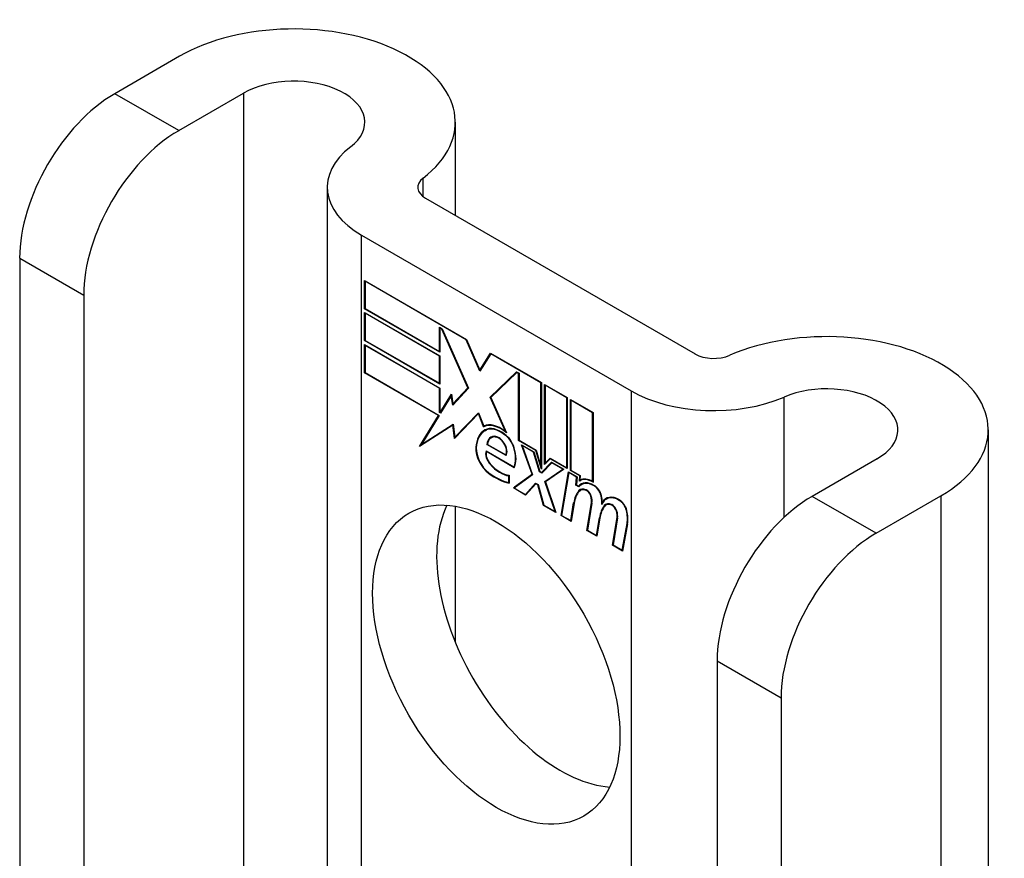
# Model space of a CAD drawing. Header units: inches. Extents: x 28 to 747, y 82 to 346.
# Tile 172 of 246: x 645.379 to 646.522, y 344.968 to 345.942. Entities that reach past the tile are written whole.
import ezdxf

# ---------------------------------------------------------------- set-up
doc = ezdxf.new("R2010")
doc.units = ezdxf.units.IN
doc.header["$MEASUREMENT"] = 0
doc.layers.add('Visible Edges(ANSI)', color=7, linetype='Continuous', lineweight=25)
doc.layers.add('Visible Tangent Edges(ANSI)', color=7, linetype='Continuous', lineweight=25)

msp = doc.modelspace()

# ---------------------------------------------------------------- linework, layer by layer
at = {"layer": 'Visible Edges(ANSI)'}
for p, q in [((645.5642, 345.8994), (645.4889, 345.8559)), ((645.5632, 345.813), (645.6385, 345.8565)), ((645.8843, 345.8228), (645.8843, 345.7146)), ((645.7357, 345.7472), (645.7357, 344.7487)), ((645.8498, 345.7345), (646.1626, 345.5539)), ((645.7755, 345.6916), (646.0884, 345.511)), ((645.3786, 345.6648), (645.3786, 344.8989)), ((645.779, 345.6062), (645.779, 345.639)), ((645.779, 345.639), (645.8973, 345.5707)), ((645.7796, 345.6381), (645.7801, 345.6384)), ((645.7796, 345.6381), (645.7796, 345.6065)), ((645.897, 345.5702), (645.7796, 345.6381)), ((645.4529, 345.6219), (645.4529, 344.8561)), ((645.779, 345.6062), (645.7796, 345.6065)), ((645.8663, 345.5558), (645.779, 345.6062)), ((645.779, 345.5692), (645.779, 345.6019)), ((645.779, 345.6019), (645.8663, 345.5516)), ((645.7796, 345.6065), (645.8658, 345.5568)), ((645.7796, 345.601), (645.7801, 345.6013)), ((645.7796, 345.601), (645.7796, 345.5695)), ((645.8658, 345.5513), (645.7796, 345.601)), ((645.8658, 345.5568), (645.8658, 345.5849)), ((645.8658, 345.5849), (645.8689, 345.5831)), ((645.8663, 345.584), (645.8668, 345.5843)), ((645.8687, 345.5827), (645.8663, 345.584)), ((645.8663, 345.584), (645.8663, 345.5558)), ((645.8687, 345.5827), (645.869, 345.5829)), ((645.8989, 345.5144), (645.8687, 345.5827)), ((645.8689, 345.5831), (645.8995, 345.514)), ((645.779, 345.5692), (645.7796, 345.5695)), ((645.8663, 345.5188), (645.779, 345.5692)), ((645.779, 345.5318), (645.779, 345.5646)), ((645.779, 345.5646), (645.8663, 345.5142)), ((645.7796, 345.5695), (645.8658, 345.5197)), ((645.7796, 345.5637), (645.7801, 345.564)), ((645.8658, 345.5139), (645.7796, 345.5637)), ((645.7796, 345.5637), (645.7796, 345.5321)), ((645.897, 345.5702), (645.8974, 345.5705)), ((645.9129, 345.5338), (645.897, 345.5702)), ((645.8973, 345.5707), (645.9129, 345.5351)), ((645.8658, 345.5568), (645.8663, 345.5571)), ((645.8658, 345.5513), (645.8663, 345.5516)), ((645.8658, 345.5197), (645.8658, 345.5513)), ((645.8663, 345.5516), (645.8663, 345.5188)), ((645.9129, 345.5351), (645.9252, 345.5546)), ((645.9255, 345.5538), (645.9129, 345.5338)), ((645.9252, 345.5546), (645.9843, 345.5205)), ((645.9255, 345.5538), (645.926, 345.5541)), ((645.9838, 345.5202), (645.9255, 345.5538)), ((645.9258, 345.5542), (645.9256, 345.5539)), ((645.779, 345.5318), (645.7796, 345.5321)), ((645.8648, 345.4823), (645.779, 345.5318)), ((645.7796, 345.5321), (645.8656, 345.4824)), ((645.9129, 345.5351), (645.9142, 345.5358)), ((645.914, 345.5355), (645.9139, 345.5357)), ((645.9248, 345.5036), (645.9554, 345.5332)), ((645.9556, 345.5324), (645.9254, 345.5032)), ((645.9262, 345.5044), (645.9557, 345.533)), ((645.9554, 345.5332), (645.9583, 345.5315)), ((645.9556, 345.5324), (645.9562, 345.5327)), ((645.9578, 345.5312), (645.9556, 345.5324)), ((645.9578, 345.5312), (645.9583, 345.5315)), ((645.9578, 345.4533), (645.9578, 345.5312)), ((645.9583, 345.5315), (645.9583, 345.4536)), ((645.8658, 345.5197), (645.8663, 345.52)), ((645.9838, 345.5202), (645.9843, 345.5205)), ((645.9838, 345.4232), (645.9838, 345.5202)), ((645.9843, 345.5205), (645.9843, 345.4199)), ((645.988, 345.4253), (645.988, 345.5183)), ((645.988, 345.5183), (646.0143, 345.5032)), ((645.9885, 345.5174), (645.9891, 345.5177)), ((645.9885, 345.5174), (645.9885, 345.4268)), ((646.0137, 345.5029), (645.9885, 345.5174)), ((645.8658, 345.5139), (645.8663, 345.5142)), ((645.8658, 345.4857), (645.8658, 345.5139)), ((645.8663, 345.5142), (645.8663, 345.486)), ((645.8668, 345.4857), (645.8798, 345.507)), ((645.8796, 345.5053), (645.8672, 345.4849)), ((645.8796, 345.5053), (645.88, 345.5056)), ((645.8813, 345.4944), (645.8796, 345.5053)), ((645.88, 345.5058), (645.8797, 345.5054)), ((645.8798, 345.507), (645.8815, 345.4958)), ((645.8995, 345.514), (645.8813, 345.4944)), ((645.8815, 345.4958), (645.8989, 345.5144)), ((645.8994, 345.5142), (645.883, 345.4966)), ((645.8989, 345.5144), (645.8993, 345.5146)), ((645.8815, 345.4958), (645.883, 345.4966)), ((645.8826, 345.4958), (645.8825, 345.4963)), ((645.9248, 345.5036), (645.9262, 345.5044)), ((645.9425, 345.4638), (645.9248, 345.5036)), ((645.9254, 345.5032), (645.9437, 345.4622)), ((645.9263, 345.5041), (645.9262, 345.5044)), ((646.0137, 345.5029), (646.0143, 345.5032)), ((646.0137, 345.4216), (646.0137, 345.5029)), ((646.0143, 345.5032), (646.0143, 345.4207)), ((646.018, 345.4185), (646.018, 345.501)), ((646.018, 345.501), (646.0442, 345.4859)), ((646.0185, 345.5001), (646.019, 345.5004)), ((646.0185, 345.5001), (646.0185, 345.4188)), ((646.0437, 345.4856), (646.0185, 345.5001)), ((645.8428, 345.4463), (645.8648, 345.4823)), ((645.8656, 345.4824), (645.845, 345.4486)), ((645.8648, 345.4823), (645.8653, 345.4826)), ((645.8658, 345.4857), (645.8663, 345.486)), ((645.8672, 345.4849), (645.8658, 345.4857)), ((645.8663, 345.486), (645.8668, 345.4857)), ((645.8668, 345.4857), (645.8681, 345.4864)), ((645.8679, 345.4861), (645.8677, 345.4862)), ((645.9111, 345.4845), (645.8833, 345.4556)), ((645.8837, 345.457), (645.9111, 345.4856)), ((645.8851, 345.4578), (645.9113, 345.4851)), ((645.9111, 345.4856), (645.9174, 345.4701)), ((645.9111, 345.4845), (645.9115, 345.4847)), ((645.9172, 345.4692), (645.9111, 345.4845)), ((646.0437, 345.4856), (646.0442, 345.4859)), ((646.0437, 345.4057), (646.0437, 345.4856)), ((646.0442, 345.4859), (646.0442, 345.4047)), ((645.8816, 345.4711), (645.8428, 345.4463)), ((645.845, 345.4486), (645.8819, 345.4722)), ((645.8464, 345.4494), (645.882, 345.4721)), ((645.8816, 345.4711), (645.882, 345.4714)), ((645.8833, 345.4556), (645.8816, 345.4711)), ((645.8819, 345.4722), (645.8837, 345.457)), ((645.9184, 345.4705), (645.9186, 345.47)), ((645.9172, 345.4692), (645.9186, 345.47)), ((645.9188, 345.4647), (645.9202, 345.4656)), ((645.9415, 345.4601), (645.942, 345.4603)), ((645.9425, 345.4638), (645.9429, 345.464)), ((646.503, 345.4656), (646.503, 344.3057)), ((645.8452, 345.4487), (645.8443, 345.4473)), ((645.845, 345.4486), (645.8464, 345.4494)), ((645.8837, 345.457), (645.8851, 345.4578)), ((645.8846, 345.4575), (645.8847, 345.457)), ((645.9211, 345.4486), (645.9217, 345.4489)), ((645.9432, 345.4358), (645.9211, 345.4486)), ((645.9217, 345.4488), (645.9429, 345.4366)), ((645.9259, 345.4564), (645.9274, 345.4572)), ((645.9578, 345.4533), (645.9583, 345.4536)), ((645.9777, 345.4418), (645.9578, 345.4533)), ((645.9583, 345.4536), (645.978, 345.4422)), ((645.9734, 345.4141), (645.9612, 345.4484)), ((645.9612, 345.4484), (645.9755, 345.4401)), ((645.9621, 345.4473), (645.9626, 345.4476)), ((645.92, 345.4413), (645.9524, 345.4226)), ((645.9204, 345.4404), (645.9209, 345.4407)), ((645.9527, 345.4217), (645.9204, 345.4404)), ((645.9429, 345.4366), (645.944, 345.4372)), ((645.9438, 345.4371), (645.9439, 345.437)), ((645.9621, 345.4473), (645.9741, 345.4136)), ((645.9752, 345.4397), (645.9621, 345.4473)), ((645.9752, 345.4397), (645.9756, 345.4399)), ((645.9821, 345.417), (645.9752, 345.4397)), ((645.9755, 345.4401), (645.9824, 345.4174)), ((645.9777, 345.4418), (645.9781, 345.442)), ((645.9843, 345.4199), (645.9777, 345.4418)), ((645.978, 345.4422), (645.9838, 345.4232)), ((645.9843, 345.4163), (645.9961, 345.4282)), ((645.9964, 345.4275), (645.9846, 345.4155)), ((645.9965, 345.428), (645.9857, 345.4171)), ((645.9946, 345.432), (645.988, 345.4253)), ((645.9885, 345.4268), (645.9944, 345.4328)), ((645.9885, 345.4268), (645.9899, 345.4277)), ((645.9894, 345.4273), (645.9894, 345.4267)), ((645.9899, 345.4277), (645.9948, 345.4325)), ((645.9944, 345.4328), (646.0137, 345.4216)), ((645.9946, 345.432), (645.9952, 345.4323)), ((646.0143, 345.4207), (645.9946, 345.432)), ((645.9961, 345.4282), (646.0105, 345.4199)), ((645.9964, 345.4275), (645.9969, 345.4278)), ((646.0093, 345.42), (645.9964, 345.4275)), ((646.3739, 345.4319), (646.2986, 345.3884)), ((645.9517, 345.3982), (645.9734, 345.4141)), ((645.9524, 345.4226), (645.9533, 345.4231)), ((645.9741, 345.4136), (645.9528, 345.3981)), ((645.9739, 345.4142), (645.9531, 345.399)), ((645.9533, 345.4231), (645.9533, 345.423)), ((645.9734, 345.4141), (645.9738, 345.4143)), ((645.9821, 345.417), (645.9826, 345.4173)), ((645.9846, 345.4155), (645.9821, 345.417)), ((645.9824, 345.4174), (645.9843, 345.4163)), ((645.9838, 345.4232), (645.9843, 345.4236)), ((645.9843, 345.4163), (645.9857, 345.4171)), ((645.9856, 345.4166), (645.9852, 345.4168)), ((645.9884, 345.4057), (646.0093, 345.42)), ((646.0105, 345.4199), (645.9891, 345.4052)), ((645.9898, 345.4065), (646.0099, 345.4202)), ((646.0071, 345.3662), (646.0156, 345.417)), ((646.016, 345.4161), (646.0077, 345.3664)), ((646.0093, 345.42), (646.0099, 345.4203)), ((646.0137, 345.4216), (646.0143, 345.4219)), ((646.0156, 345.417), (646.0257, 345.4112)), ((646.016, 345.4161), (646.0166, 345.4164)), ((646.0251, 345.4109), (646.016, 345.4161)), ((646.018, 345.4185), (646.0185, 345.4188)), ((646.0288, 345.4122), (646.018, 345.4185)), ((646.0185, 345.4188), (646.0294, 345.4125)), ((645.9464, 345.4123), (645.9469, 345.4126)), ((645.9464, 345.4044), (645.9464, 345.4123)), ((645.9464, 345.4044), (645.9469, 345.4047)), ((645.9469, 345.4129), (645.9469, 345.4037)), ((645.9657, 345.3907), (645.9776, 345.4037)), ((645.9779, 345.4029), (645.966, 345.3899)), ((645.9671, 345.3915), (645.9781, 345.4034)), ((645.9776, 345.4037), (645.9804, 345.4021)), ((645.9779, 345.4029), (645.9785, 345.4032)), ((645.98, 345.4017), (645.9779, 345.4029)), ((645.98, 345.4017), (645.9805, 345.4019)), ((645.9804, 345.4021), (645.987, 345.3784)), ((645.9884, 345.4057), (645.9898, 345.4065)), ((646.0001, 345.3708), (645.9884, 345.4057)), ((645.9891, 345.4052), (646.001, 345.3697)), ((645.99, 345.4059), (645.9898, 345.4065)), ((646.0243, 345.4015), (646.0251, 345.4109)), ((646.0243, 345.4015), (646.0249, 345.4019)), ((646.0257, 345.4112), (646.0249, 345.4018)), ((646.0251, 345.4109), (646.0256, 345.4112)), ((646.0284, 345.4062), (646.0288, 345.4122)), ((646.0288, 345.4122), (646.0294, 345.4126)), ((646.0288, 345.4065), (646.0302, 345.4073)), ((646.0294, 345.4125), (646.029, 345.4075)), ((646.0298, 345.4078), (646.0298, 345.4071)), ((646.0307, 345.4021), (646.0321, 345.403)), ((646.0437, 345.4057), (646.0442, 345.406)), ((645.9517, 345.3982), (645.9531, 345.399)), ((645.966, 345.3899), (645.9517, 345.3982)), ((645.9528, 345.3981), (645.9657, 345.3907)), ((645.9531, 345.399), (645.9536, 345.3987)), ((645.9657, 345.3907), (645.9671, 345.3915)), ((645.9666, 345.3912), (645.967, 345.391)), ((645.9867, 345.378), (645.98, 345.4017)), ((646.0278, 345.3995), (646.0243, 345.4015)), ((646.0249, 345.4018), (646.0275, 345.4003)), ((646.0275, 345.4003), (646.0289, 345.4011)), ((646.0287, 345.4006), (646.0284, 345.4008)), ((646.0296, 345.3955), (646.031, 345.3964)), ((646.0183, 345.3603), (646.0217, 345.3808)), ((646.0223, 345.3804), (646.0188, 345.3594)), ((646.0371, 345.3489), (646.0424, 345.381)), ((646.043, 345.3806), (646.0377, 345.3491)), ((646.0551, 345.3816), (646.0564, 345.3824)), ((646.0593, 345.3784), (646.0607, 345.3792)), ((646.0596, 345.3853), (646.061, 345.3861)), ((646.3728, 345.3456), (646.4481, 345.389)), ((645.8843, 345.3769), (645.8843, 345.2187)), ((645.9867, 345.378), (645.9872, 345.3783)), ((646.001, 345.3697), (645.9867, 345.378)), ((645.987, 345.3784), (646.0001, 345.3708)), ((646.0001, 345.3708), (646.0005, 345.371)), ((646.0573, 345.3777), (646.0587, 345.3785)), ((646.0071, 345.3662), (646.0077, 345.3665)), ((646.0188, 345.3594), (646.0071, 345.3662)), ((646.0077, 345.3664), (646.0183, 345.3603)), ((646.0183, 345.3603), (646.019, 345.3607)), ((646.0483, 345.343), (646.0517, 345.3635)), ((646.0522, 345.3631), (646.0487, 345.3421)), ((646.0517, 345.3635), (646.0524, 345.3638)), ((646.0667, 345.3317), (646.0721, 345.3638)), ((646.0726, 345.3634), (646.0674, 345.332)), ((646.078, 345.3259), (646.0838, 345.357)), ((646.0843, 345.3566), (646.0784, 345.325)), ((646.0371, 345.3489), (646.0377, 345.3492)), ((646.0487, 345.3421), (646.0371, 345.3489)), ((646.0377, 345.3491), (646.0483, 345.343)), ((646.0483, 345.343), (646.0489, 345.3434)), ((646.0667, 345.3317), (646.0674, 345.3321)), ((646.0784, 345.325), (646.0667, 345.3317)), ((646.0674, 345.332), (646.078, 345.3259)), ((646.078, 345.3259), (646.0786, 345.3262)), ((646.1883, 345.1974), (646.1883, 344.4315)), ((646.2625, 345.1545), (646.2625, 344.3886))]:
    msp.add_line(p, q, dxfattribs=at)
for centre, major_axis, start_param, end_param in [((645.6968, 345.8228), (0.1875, 0), 5.640144, 8.63938), ((645.6968, 345.8228), (0.0825, 0), 5.640144, 8.63938), ((645.4889, 345.7285), (-0.078, -0.1351), 3.926991, 5.497787), ((645.5632, 345.6856), (0.078, 0.1351), 0.785398, 2.356194), ((645.8717, 345.7472), (-0.136, 0), 5.640144, 7.068583), ((645.8717, 345.7472), (-0.031, 0), 5.640144, 7.068583), ((646.3155, 345.4656), (0.1875, 0), 5.497787, 8.497023), ((646.1845, 345.5665), (0.031, 0), 3.926991, 5.35543), ((646.3155, 345.4656), (0.0825, 0), 5.497787, 8.497023), ((646.1845, 345.5665), (-0.136, 0), 0.785398, 2.213838), ((645.9372, 345.4331), (-0.0206, 0.0357), 5.272274, 6.251395), ((645.9372, 345.4331), (-0.021, 0.0364), 5.317289, 6.229324), ((645.9386, 345.4339), (-0.0206, 0.0357), 6.047724, 6.251395), ((645.9433, 345.4223), (-0.0249, 0.0431), 6.268672, 7.008625), ((645.9433, 345.4223), (-0.0245, 0.0424), 6.268672, 7.008625), ((645.9447, 345.4231), (-0.0249, 0.0431), 0.028947, 0.295885), ((645.9372, 345.4331), (-0.0187, 0.0323), 5.330385, 6.268672), ((645.9372, 345.4331), (-0.0183, 0.0317), 5.329545, 6.268672), ((645.9447, 345.4231), (-0.0245, 0.0424), 6.268672, 6.283185), ((645.9386, 345.4339), (-0.0183, 0.0317), 6.051884, 6.268672), ((645.9404, 345.4458), (-0.0091, 0.0158), 4.343155, 5.413588), ((645.9404, 345.4458), (0.0095, -0.0165), 1.201563, 2.270327), ((645.9364, 345.4382), (-0.0109, 0.0188), 5.836026, 6.985262), ((645.9364, 345.4382), (-0.0105, 0.0182), 5.836026, 6.946368), ((645.9379, 345.4391), (-0.0109, 0.0188), 0.065067, 0.331662), ((645.9379, 345.4391), (-0.0105, 0.0182), 6.079217, 6.283185), ((645.9347, 345.4449), (0.0072, -0.0125), 1.678399, 2.694434), ((645.9347, 345.4449), (-0.0068, 0.0119), 4.819991, 5.836026), ((645.9355, 345.4455), (0.006, -0.0103), 0.287189, 1.678399), ((645.9355, 345.4455), (0.0063, -0.011), 0.251695, 1.678399), ((645.9256, 345.4338), (-0.0123, 0.0214), 0.72544, 2.208898), ((645.9256, 345.4338), (0.012, -0.0207), 3.867033, 5.35049), ((645.9285, 345.4329), (-0.0064, 0.011), 0.453624, 1.914249), ((645.9285, 345.4329), (0.006, -0.0104), 3.639467, 5.055842), ((645.9299, 345.4465), (0.0173, -0.0299), 0.38335, 1.201563), ((645.9299, 345.4465), (0.0176, -0.0305), 0.369234, 1.201563), ((645.9365, 345.4478), (-0.0196, 0.0339), 1.914249, 2.72139), ((645.9365, 345.4478), (0.0192, -0.0332), 5.055842, 5.891549), ((645.9309, 345.4721), (-0.0379, 0.0657), 2.208898, 2.658734), ((645.9309, 345.4721), (0.0376, -0.0651), 5.35049, 5.792995), ((646.0453, 345.3768), (-0.015, 0.026), 5.48867, 6.499805), ((646.0453, 345.3768), (-0.0146, 0.0253), 5.48867, 6.513784), ((646.0438, 345.3805), (-0.015, 0.026), 5.47676, 6.310847), ((646.0468, 345.3776), (-0.015, 0.026), 0.047158, 0.216619), ((646.0438, 345.3805), (-0.0154, 0.0266), 5.501665, 6.243634), ((646.0452, 345.3813), (-0.015, 0.026), 6.059998, 6.283185), ((646.0468, 345.3776), (-0.0146, 0.0253), 6.06115, 6.283185), ((646.0627, 345.3488), (-0.0294, 0.051), 0.219898, 0.610865), ((646.0627, 345.3488), (-0.0291, 0.0503), 0.219898, 0.610865), ((646.0642, 345.3496), (-0.0294, 0.051), 0.219898, 0.291612), ((646.0374, 345.3819), (-0.0083, 0.0143), 5.603031, 6.503084), ((646.0374, 345.3819), (-0.0079, 0.0136), 5.603031, 6.503084), ((646.0389, 345.3827), (-0.0083, 0.0143), 0.085815, 0.219898), ((646.0389, 345.3827), (-0.0079, 0.0136), 6.100483, 6.283185), ((646.0368, 345.389), (0.00412, -0.00714), 1.196548, 2.461438), ((646.0368, 345.389), (-0.00375, 0.0065), 4.33814, 5.603031), ((646.0455, 345.3909), (0.0063, -0.011), 1.081978, 2.347078), ((646.0455, 345.3909), (-0.006, 0.0103), 4.223571, 5.48867), ((646.0317, 345.3893), (-0.0077, 0.0133), 3.752458, 4.33814), ((646.0317, 345.3893), (0.0081, -0.014), 0.610865, 1.196548), ((646.0297, 345.3944), (-0.0176, 0.0305), 3.88819, 4.223571), ((646.0297, 345.3944), (0.018, -0.0312), 0.848525, 1.081978), ((646.0746, 345.3594), (-0.015, 0.0259), 5.492181, 6.733718), ((646.0746, 345.3594), (-0.0153, 0.0266), 5.492181, 6.613939), ((646.0311, 345.3953), (-0.0176, 0.0305), 3.959823, 3.971212), ((646.076, 345.3602), (-0.0153, 0.0266), 0.046088, 0.313087), ((646.0671, 345.3648), (-0.0083, 0.0143), 5.604299, 6.503622), ((646.0671, 345.3648), (-0.0079, 0.0136), 5.604299, 6.503242), ((646.0686, 345.3656), (-0.0083, 0.0143), 0.085815, 0.220437), ((646.0686, 345.3656), (-0.0079, 0.0136), 6.100483, 6.283185), ((646.076, 345.3602), (-0.015, 0.0259), 6.060079, 6.283185), ((646.0747, 345.3737), (0.0066, -0.0114), 1.107844, 2.350588), ((646.0747, 345.3737), (-0.0062, 0.0107), 4.249437, 5.492181), ((646.2986, 345.2611), (-0.078, -0.1351), 3.926991, 5.497787), ((646.0062, 345.236), (-0.1015, 0.1758), 0.374433, 2.76716), ((646.0928, 345.3321), (-0.0294, 0.051), 0.236534, 0.625184), ((646.0928, 345.3321), (-0.0291, 0.0503), 0.236639, 0.625276), ((646.0942, 345.3329), (-0.0294, 0.051), 0.236534, 0.291612), ((646.0665, 345.3718), (0.00412, -0.00714), 1.196401, 2.462706), ((646.0665, 345.3718), (-0.00375, 0.0065), 4.337994, 5.604299), ((646.0614, 345.3722), (-0.0077, 0.0133), 3.752322, 4.337994), ((646.0614, 345.3722), (0.0081, -0.014), 0.610998, 1.196401), ((646.0593, 345.3766), (-0.0176, 0.0305), 3.735005, 4.249437), ((646.0593, 345.3766), (0.018, -0.0312), 0.593412, 1.107844), ((646.3728, 345.2182), (0.078, 0.1351), 0.785398, 2.356194)]:
    msp.add_ellipse(centre, major_axis=major_axis, ratio=0.57735, start_param=start_param, end_param=end_param, dxfattribs=at)
msp.add_ellipse((645.9319, 345.1931), major_axis=(-0.1015, 0.1758), ratio=0.57735, dxfattribs=at)
at = {"layer": 'Visible Tangent Edges(ANSI)'}
for p, q in [((645.5632, 345.813), (645.4889, 345.8559)), ((645.6385, 345.8565), (645.6385, 344.8048)), ((645.8469, 345.7364), (645.8469, 345.7579)), ((645.7755, 344.7257), (645.7755, 345.6916)), ((645.3786, 345.6648), (645.4529, 345.6219)), ((646.0884, 345.511), (646.0884, 344.5451)), ((646.2661, 345.364), (646.2661, 345.5037)), ((645.9192, 345.4649), (645.9206, 345.4658)), ((645.9315, 345.4573), (645.9323, 345.4577)), ((645.9408, 345.4501), (645.9412, 345.4503)), ((645.9082, 345.445), (645.9088, 345.4453)), ((645.9522, 345.445), (645.9526, 345.4453)), ((645.9247, 345.4258), (645.9251, 345.426)), ((645.923, 345.4153), (645.9235, 345.4156)), ((646.0276, 345.3948), (646.029, 345.3956)), ((646.0363, 345.3954), (646.0368, 345.3957)), ((646.0455, 345.4006), (646.046, 345.4009)), ((646.0217, 345.3808), (646.0224, 345.3812)), ((646.0417, 345.3886), (646.0421, 345.3888)), ((646.0424, 345.381), (646.0431, 345.3813)), ((646.0535, 345.3891), (646.0539, 345.3893)), ((646.0747, 345.3837), (646.0752, 345.384)), ((646.3728, 345.3456), (646.2986, 345.3884)), ((646.4481, 345.389), (646.4481, 344.3374)), ((646.066, 345.3782), (646.0665, 345.3786)), ((646.0714, 345.3715), (646.0718, 345.3717)), ((646.083, 345.3721), (646.0834, 345.3723)), ((646.0721, 345.3638), (646.0727, 345.3642)), ((646.0838, 345.357), (646.0844, 345.3574)), ((646.1883, 345.1974), (646.2625, 345.1545))]:
    msp.add_line(p, q, dxfattribs=at)

doc.saveas('drawing.dxf')
